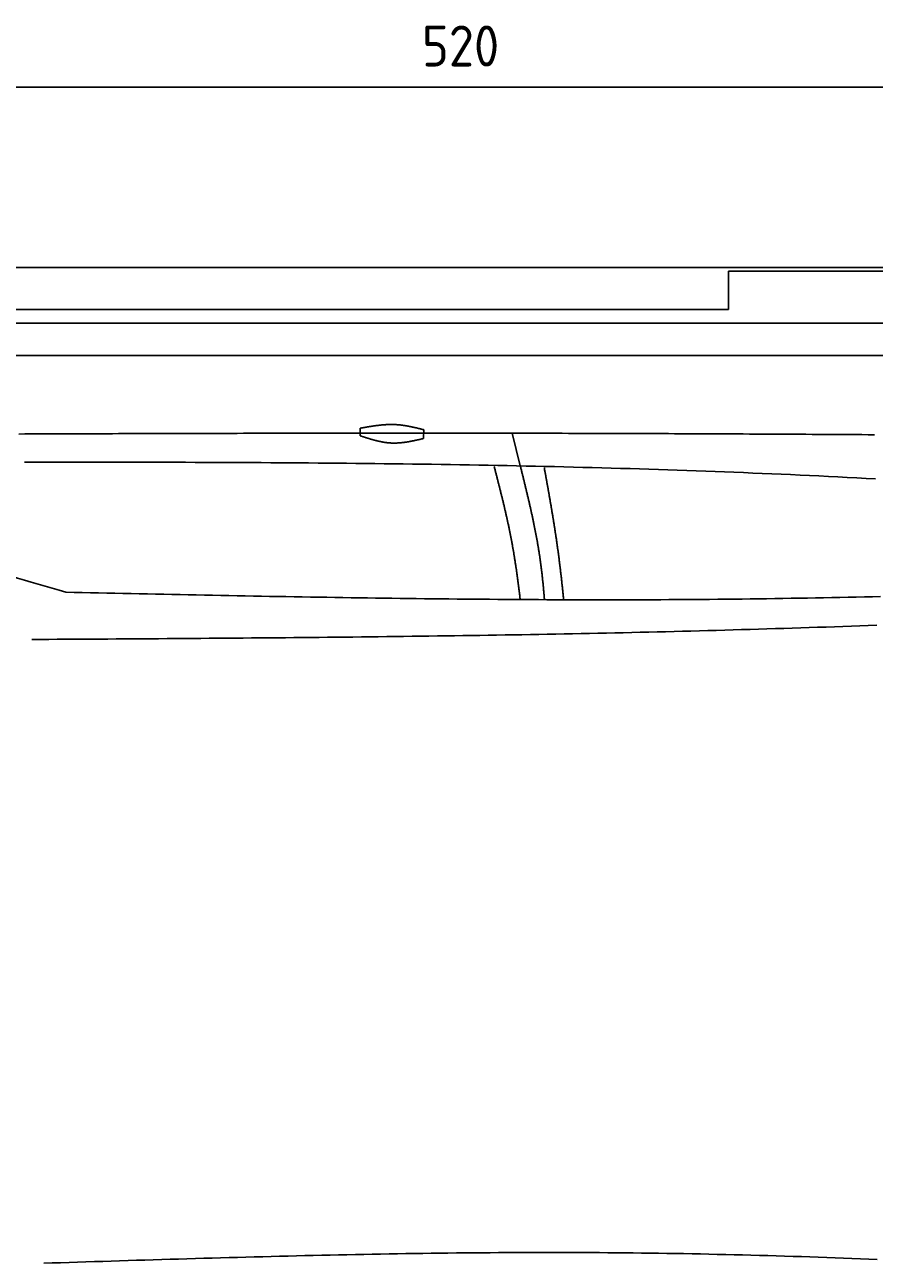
# Model space of a CAD drawing. Extents: x 715 to 7297, y 267 to 3702.
# Tile 43 of 62: x 2921 to 4372, y 1587 to 3702. Entities that reach past the tile are written whole.
import ezdxf

# ---------------------------------------------------------------- set-up
doc = ezdxf.new("R2010")
doc.units = 0
doc.layers.get('0').update_dxf_attribs({"linetype": 'CONTINUOUS'})
doc.layers.get('DEFPOINTS').update_dxf_attribs({"linetype": 'CONTINUOUS'})
for name, color, linetype in [('4', 3, 'CONTINUOUS'), ('5', 3, 'CONTINUOUS'), ('CAR', 10, 'CONTINUOUS')]:
    doc.layers.add(name, color=color, linetype=linetype)
doc.styles.get("Standard").update_dxf_attribs({"font": 'ISOCP.SHX'})
doc.dimstyles.get("Standard").update_dxf_attribs({"dimtxt": 2.5, "dimasz": 2.5, "dimexe": 1.25, "dimexo": 0.625, "dimtad": 1, "dimcen": 2.5, "dimazin": 3, "dimtfac": 1, "dimtmove": 0, "dimatfit": 3})

# ---------------------------------------------------------------- blocks, each defined once
blk = doc.blocks.new('*U18')
at = {"layer": '5', "color": 2}
blk.add_text('520', height=70, dxfattribs=at).set_placement((3599.2, 3630.8))
blk = doc.blocks.new('PUNKT')
at = {"layer": '4', "color": 0, "linetype": 'BYBLOCK'}
blk.add_line((-0.5, 0), (-1, 0), dxfattribs=at)
at = {"layer": '4', "color": 0, "linetype": 'BYBLOCK', "const_width": 0.5}
blk.add_lwpolyline([(-0.25, 0, 1), (0.25, 0, 1)], format="xyb", close=True, dxfattribs=at)
blk = doc.blocks.new('*D5')
at = {"layer": '5'}
for p, q in [((1072.8, 3257.3), (1072.8, 3635.5)), ((6272.8, 3257.3), (6272.8, 3635.5)), ((1112.8, 3595.5), (6232.8, 3595.5))]:
    blk.add_line(p, q, dxfattribs=at)
at = {"layer": 'DEFPOINTS', "color": 0}
for p in [(6272.8, 3595.5), (1072.8, 3237.3), (6272.8, 3237.3)]:
    blk.add_point(p, dxfattribs=at)
blk.add_blockref('*U18', (0, 0))
at = {"layer": '5', "xscale": 40, "yscale": 40, "zscale": 40, "rotation": 180}
blk.add_blockref('PUNKT', (1072.8, 3595.5), dxfattribs=at)
at = {"layer": '5', "xscale": 40, "yscale": 40, "zscale": 40}
blk.add_blockref('PUNKT', (6272.8, 3595.5), dxfattribs=at)

msp = doc.modelspace()

# ---------------------------------------------------------------- linework, layer by layer
for p, q in [((1372.73, 3287.271), (4772.73, 3287.271)), ((4717.73, 3281.271), (4122.731, 3281.271)), ((4122.731, 3281.271), (4122.731, 3215.771)), ((4132.731, 3281.271), (4177.96, 3281.271)), ((4122.731, 3215.771), (1832.73, 3215.771)), ((4551.142, 3192.271), (1454.129, 3192.271)), ((4266.498, 3192.271), (4266.201, 3192.271)), ((4266.498, 3192.271), (4266.498, 3192.271)), ((1533.302, 3137.271), (6020.477, 3137.271))]:
    msp.add_line(p, q)
at = {"layer": 'CAR'}
msp.add_line((3767.127, 2948.721), (3753.187, 3004.513), dxfattribs=at)
for points in [[(3493.519, 3000.174), (3493.764, 3013.108)], [(3602.293, 3010.475), (3602.01, 2995.498)]]:
    msp.add_lwpolyline(points, dxfattribs=at)
for points in [[(2910.33, 3003.19, 0), (2921, 3003.23, 0), (2931.67, 3003.27, 0), (2942.34, 3003.31, 0), (2953.01, 3003.35, 0), (2963.68, 3003.39, 0), (2974.35, 3003.43, 0), (2985.02, 3003.47, 0), (2995.69, 3003.51, 0), (3006.36, 3003.55, 0), (3017.03, 3003.58, 0), (3027.69, 3003.62, 0), (3038.36, 3003.66, 0), (3049.03, 3003.69, 0), (3059.7, 3003.73, 0), (3070.37, 3003.76, 0), (3081.04, 3003.8, 0), (3091.71, 3003.83, 0), (3102.38, 3003.86, 0), (3113.05, 3003.89, 0), (3123.72, 3003.93, 0), (3134.39, 3003.96, 0), (3145.06, 3003.99, 0), (3155.73, 3004.02, 0), (3166.4, 3004.05, 0), (3177.07, 3004.08, 0), (3187.73, 3004.11, 0), (3198.4, 3004.13, 0), (3209.07, 3004.16, 0), (3219.74, 3004.19, 0), (3230.41, 3004.21, 0), (3241.08, 3004.24, 0), (3251.75, 3004.26, 0), (3262.42, 3004.29, 0), (3273.09, 3004.31, 0), (3283.76, 3004.33, 0), (3294.43, 3004.35, 0), (3305.1, 3004.38, 0), (3315.77, 3004.4, 0), (3326.44, 3004.42, 0), (3337.11, 3004.43, 0), (3347.77, 3004.45, 0), (3358.44, 3004.47, 0), (3369.11, 3004.49, 0), (3379.78, 3004.5, 0), (3390.45, 3004.52, 0), (3401.12, 3004.53, 0), (3411.79, 3004.55, 0), (3422.46, 3004.56, 0), (3433.13, 3004.57, 0), (3443.8, 3004.58, 0), (3454.47, 3004.59, 0), (3465.14, 3004.6, 0), (3475.81, 3004.61, 0), (3486.48, 3004.62, 0), (3497.15, 3004.63, 0), (3507.81, 3004.63, 0), (3518.48, 3004.64, 0), (3529.15, 3004.64, 0), (3539.82, 3004.64, 0), (3550.49, 3004.65, 0), (3561.16, 3004.65, 0), (3571.83, 3004.65, 0), (3582.5, 3004.65, 0), (3593.17, 3004.65, 0), (3603.84, 3004.65, 0), (3614.51, 3004.64, 0), (3625.18, 3004.64, 0), (3635.85, 3004.63, 0), (3646.52, 3004.63, 0), (3657.18, 3004.62, 0), (3667.85, 3004.61, 0), (3678.52, 3004.6, 0), (3689.19, 3004.59, 0), (3699.86, 3004.58, 0), (3710.53, 3004.57, 0), (3721.2, 3004.56, 0), (3731.87, 3004.54, 0), (3742.54, 3004.53, 0), (3753.21, 3004.51, 0), (3763.88, 3004.5, 0), (3774.55, 3004.48, 0), (3785.22, 3004.46, 0), (3795.88, 3004.44, 0), (3806.55, 3004.42, 0), (3817.22, 3004.39, 0), (3827.89, 3004.37, 0), (3838.56, 3004.34, 0), (3849.23, 3004.32, 0), (3859.9, 3004.29, 0), (3870.57, 3004.26, 0), (3881.24, 3004.23, 0), (3891.91, 3004.2, 0), (3902.58, 3004.17, 0), (3913.25, 3004.14, 0), (3923.92, 3004.11, 0), (3934.58, 3004.08, 0), (3945.25, 3004.04, 0), (3955.92, 3004, 0), (3966.59, 3003.97, 0), (3977.26, 3003.93, 0), (3987.93, 3003.89, 0), (3998.6, 3003.85, 0), (4009.27, 3003.81, 0), (4019.94, 3003.77, 0), (4030.61, 3003.73, 0), (4041.28, 3003.69, 0), (4051.95, 3003.64, 0), (4062.62, 3003.6, 0), (4073.28, 3003.55, 0), (4083.95, 3003.5, 0), (4094.62, 3003.46, 0), (4105.29, 3003.41, 0), (4115.96, 3003.36, 0), (4126.63, 3003.31, 0), (4137.3, 3003.26, 0), (4147.97, 3003.21, 0), (4158.64, 3003.16, 0), (4169.31, 3003.1, 0), (4179.98, 3003.05, 0), (4190.65, 3002.99, 0), (4201.32, 3002.94, 0), (4211.98, 3002.88, 0), (4222.65, 3002.83, 0), (4233.32, 3002.77, 0), (4243.99, 3002.71, 0), (4254.66, 3002.65, 0), (4265.33, 3002.59, 0), (4276, 3002.53, 0), (4286.67, 3002.47, 0), (4297.34, 3002.41, 0), (4308.01, 3002.35, 0), (4318.68, 3002.28, 0), (4329.35, 3002.22, 0), (4340.01, 3002.16, 0), (4350.68, 3002.09, 0), (4361.35, 3002.03, 0), (4372.02, 3001.96, 0)], [(3493.76, 3013.11, 0), (3494.45, 3013.23, 0), (3495.14, 3013.35, 0), (3495.83, 3013.47, 0), (3496.52, 3013.6, 0), (3497.21, 3013.72, 0), (3497.89, 3013.84, 0), (3498.58, 3013.96, 0), (3499.27, 3014.08, 0), (3499.96, 3014.2, 0), (3500.65, 3014.32, 0), (3501.34, 3014.44, 0), (3502.02, 3014.56, 0), (3502.71, 3014.68, 0), (3503.4, 3014.8, 0), (3504.09, 3014.92, 0), (3504.78, 3015.04, 0), (3505.47, 3015.15, 0), (3506.15, 3015.27, 0), (3506.84, 3015.38, 0), (3507.53, 3015.5, 0), (3508.22, 3015.61, 0), (3508.91, 3015.73, 0), (3509.59, 3015.84, 0), (3510.28, 3015.95, 0), (3510.97, 3016.06, 0), (3511.66, 3016.17, 0), (3512.35, 3016.28, 0), (3513.03, 3016.38, 0), (3513.72, 3016.49, 0), (3514.41, 3016.59, 0), (3515.1, 3016.7, 0), (3515.78, 3016.8, 0), (3516.47, 3016.9, 0), (3517.16, 3017, 0), (3517.85, 3017.1, 0), (3518.53, 3017.19, 0), (3519.22, 3017.29, 0), (3519.91, 3017.38, 0), (3520.6, 3017.47, 0), (3521.28, 3017.56, 0), (3521.97, 3017.65, 0), (3522.66, 3017.74, 0), (3523.34, 3017.83, 0), (3524.03, 3017.91, 0), (3524.72, 3017.99, 0), (3525.4, 3018.07, 0), (3526.09, 3018.15, 0), (3526.78, 3018.23, 0), (3527.46, 3018.3, 0), (3528.15, 3018.37, 0), (3528.84, 3018.44, 0), (3529.52, 3018.51, 0), (3530.21, 3018.58, 0), (3530.89, 3018.64, 0), (3531.58, 3018.7, 0), (3532.26, 3018.76, 0), (3532.95, 3018.82, 0), (3533.64, 3018.88, 0), (3534.32, 3018.93, 0), (3535.01, 3018.98, 0), (3535.69, 3019.03, 0), (3536.38, 3019.07, 0), (3537.06, 3019.11, 0), (3537.75, 3019.15, 0), (3538.43, 3019.19, 0), (3539.12, 3019.23, 0), (3539.8, 3019.26, 0), (3540.49, 3019.29, 0), (3541.17, 3019.32, 0), (3541.85, 3019.34, 0), (3542.54, 3019.36, 0), (3543.22, 3019.38, 0), (3543.91, 3019.39, 0), (3544.59, 3019.41, 0), (3545.27, 3019.42, 0), (3545.96, 3019.42, 0), (3546.64, 3019.42, 0), (3547.32, 3019.42, 0), (3548.01, 3019.42, 0), (3548.69, 3019.41, 0), (3549.37, 3019.41, 0), (3550.06, 3019.39, 0), (3550.74, 3019.38, 0), (3551.42, 3019.36, 0), (3552.1, 3019.33, 0), (3552.79, 3019.31, 0), (3553.47, 3019.28, 0), (3554.15, 3019.24, 0), (3554.83, 3019.21, 0), (3555.51, 3019.16, 0), (3556.19, 3019.12, 0), (3556.88, 3019.07, 0), (3557.56, 3019.02, 0), (3558.24, 3018.97, 0), (3558.92, 3018.91, 0), (3559.6, 3018.84, 0), (3560.28, 3018.78, 0), (3560.96, 3018.71, 0), (3561.64, 3018.64, 0), (3562.32, 3018.57, 0), (3563, 3018.49, 0), (3563.68, 3018.41, 0), (3564.36, 3018.32, 0), (3565.04, 3018.24, 0), (3565.72, 3018.15, 0), (3566.4, 3018.05, 0), (3567.08, 3017.96, 0), (3567.76, 3017.86, 0), (3568.44, 3017.76, 0), (3569.11, 3017.66, 0), (3569.79, 3017.55, 0), (3570.47, 3017.44, 0), (3571.15, 3017.33, 0), (3571.83, 3017.22, 0), (3572.51, 3017.1, 0), (3573.19, 3016.98, 0), (3573.86, 3016.86, 0), (3574.54, 3016.74, 0), (3575.22, 3016.62, 0), (3575.9, 3016.49, 0), (3576.58, 3016.36, 0), (3577.25, 3016.23, 0), (3577.93, 3016.1, 0), (3578.61, 3015.96, 0), (3579.29, 3015.83, 0), (3579.96, 3015.69, 0), (3580.64, 3015.55, 0), (3581.32, 3015.41, 0), (3582, 3015.27, 0), (3582.67, 3015.12, 0), (3583.35, 3014.97, 0), (3584.03, 3014.83, 0), (3584.7, 3014.68, 0), (3585.38, 3014.53, 0), (3586.06, 3014.38, 0), (3586.74, 3014.22, 0), (3587.41, 3014.07, 0), (3588.09, 3013.91, 0), (3588.77, 3013.76, 0), (3589.44, 3013.6, 0), (3590.12, 3013.44, 0), (3590.8, 3013.28, 0), (3591.47, 3013.12, 0), (3592.15, 3012.96, 0), (3592.82, 3012.8, 0), (3593.5, 3012.63, 0), (3594.18, 3012.47, 0), (3594.85, 3012.31, 0), (3595.53, 3012.14, 0), (3596.21, 3011.98, 0), (3596.88, 3011.81, 0), (3597.56, 3011.64, 0), (3598.24, 3011.48, 0), (3598.91, 3011.31, 0), (3599.59, 3011.14, 0), (3600.26, 3010.98, 0), (3600.94, 3010.81, 0), (3601.62, 3010.64, 0), (3602.29, 3010.47, 0)], [(3493.52, 3000.17, 0), (3494.19, 2999.95, 0), (3494.87, 2999.73, 0), (3495.54, 2999.51, 0), (3496.21, 2999.29, 0), (3496.89, 2999.07, 0), (3497.56, 2998.85, 0), (3498.23, 2998.63, 0), (3498.91, 2998.41, 0), (3499.58, 2998.2, 0), (3500.25, 2997.98, 0), (3500.93, 2997.76, 0), (3501.6, 2997.55, 0), (3502.28, 2997.33, 0), (3502.95, 2997.11, 0), (3503.62, 2996.9, 0), (3504.3, 2996.69, 0), (3504.97, 2996.48, 0), (3505.65, 2996.26, 0), (3506.32, 2996.05, 0), (3506.99, 2995.85, 0), (3507.67, 2995.64, 0), (3508.34, 2995.43, 0), (3509.02, 2995.23, 0), (3509.69, 2995.02, 0), (3510.36, 2994.82, 0), (3511.04, 2994.62, 0), (3511.71, 2994.42, 0), (3512.39, 2994.22, 0), (3513.06, 2994.03, 0), (3513.74, 2993.83, 0), (3514.41, 2993.64, 0), (3515.09, 2993.45, 0), (3515.76, 2993.26, 0), (3516.44, 2993.08, 0), (3517.11, 2992.89, 0), (3517.79, 2992.71, 0), (3518.46, 2992.53, 0), (3519.14, 2992.35, 0), (3519.81, 2992.18, 0), (3520.49, 2992.01, 0), (3521.17, 2991.84, 0), (3521.84, 2991.67, 0), (3522.52, 2991.5, 0), (3523.19, 2991.34, 0), (3523.87, 2991.18, 0), (3524.55, 2991.02, 0), (3525.22, 2990.87, 0), (3525.9, 2990.72, 0), (3526.58, 2990.57, 0), (3527.25, 2990.42, 0), (3527.93, 2990.28, 0), (3528.61, 2990.14, 0), (3529.29, 2990, 0), (3529.96, 2989.87, 0), (3530.64, 2989.74, 0), (3531.32, 2989.61, 0), (3532, 2989.49, 0), (3532.67, 2989.37, 0), (3533.35, 2989.26, 0), (3534.03, 2989.14, 0), (3534.71, 2989.04, 0), (3535.39, 2988.93, 0), (3536.07, 2988.83, 0), (3536.75, 2988.73, 0), (3537.43, 2988.64, 0), (3538.11, 2988.55, 0), (3538.79, 2988.46, 0), (3539.47, 2988.38, 0), (3540.15, 2988.31, 0), (3540.83, 2988.23, 0), (3541.51, 2988.16, 0), (3542.19, 2988.1, 0), (3542.87, 2988.04, 0), (3543.55, 2987.99, 0), (3544.23, 2987.93, 0), (3544.91, 2987.89, 0), (3545.59, 2987.85, 0), (3546.28, 2987.81, 0), (3546.96, 2987.78, 0), (3547.64, 2987.75, 0), (3548.32, 2987.73, 0), (3549.01, 2987.71, 0), (3549.69, 2987.7, 0), (3550.37, 2987.69, 0), (3551.06, 2987.68, 0), (3551.74, 2987.68, 0), (3552.42, 2987.69, 0), (3553.11, 2987.69, 0), (3553.79, 2987.71, 0), (3554.48, 2987.72, 0), (3555.16, 2987.74, 0), (3555.85, 2987.77, 0), (3556.53, 2987.8, 0), (3557.22, 2987.83, 0), (3557.9, 2987.87, 0), (3558.59, 2987.91, 0), (3559.27, 2987.95, 0), (3559.96, 2988, 0), (3560.64, 2988.05, 0), (3561.33, 2988.11, 0), (3562.02, 2988.16, 0), (3562.7, 2988.23, 0), (3563.39, 2988.29, 0), (3564.08, 2988.36, 0), (3564.76, 2988.43, 0), (3565.45, 2988.51, 0), (3566.14, 2988.58, 0), (3566.83, 2988.67, 0), (3567.51, 2988.75, 0), (3568.2, 2988.84, 0), (3568.89, 2988.93, 0), (3569.58, 2989.02, 0), (3570.27, 2989.12, 0), (3570.95, 2989.21, 0), (3571.64, 2989.32, 0), (3572.33, 2989.42, 0), (3573.02, 2989.52, 0), (3573.71, 2989.63, 0), (3574.4, 2989.74, 0), (3575.09, 2989.86, 0), (3575.77, 2989.97, 0), (3576.46, 2990.09, 0), (3577.15, 2990.21, 0), (3577.84, 2990.33, 0), (3578.53, 2990.46, 0), (3579.22, 2990.59, 0), (3579.91, 2990.71, 0), (3580.6, 2990.84, 0), (3581.29, 2990.98, 0), (3581.98, 2991.11, 0), (3582.67, 2991.25, 0), (3583.36, 2991.38, 0), (3584.05, 2991.52, 0), (3584.74, 2991.66, 0), (3585.43, 2991.8, 0), (3586.12, 2991.95, 0), (3586.81, 2992.09, 0), (3587.5, 2992.24, 0), (3588.19, 2992.38, 0), (3588.88, 2992.53, 0), (3589.57, 2992.68, 0), (3590.26, 2992.83, 0), (3590.95, 2992.98, 0), (3591.65, 2993.14, 0), (3592.34, 2993.29, 0), (3593.03, 2993.44, 0), (3593.72, 2993.6, 0), (3594.41, 2993.76, 0), (3595.1, 2993.91, 0), (3595.79, 2994.07, 0), (3596.48, 2994.23, 0), (3597.17, 2994.38, 0), (3597.86, 2994.54, 0), (3598.55, 2994.7, 0), (3599.25, 2994.86, 0), (3599.94, 2995.02, 0), (3600.63, 2995.18, 0), (3601.32, 2995.34, 0), (3602.01, 2995.5, 0)], [(4373.93, 2926.52, 0), (4357.82, 2927.4, 0), (4341.7, 2928.26, 0), (4325.58, 2929.1, 0), (4309.46, 2929.92, 0), (4293.34, 2930.73, 0), (4277.21, 2931.52, 0), (4261.09, 2932.29, 0), (4244.97, 2933.04, 0), (4228.84, 2933.78, 0), (4212.72, 2934.51, 0), (4196.59, 2935.21, 0), (4180.46, 2935.9, 0), (4164.33, 2936.58, 0), (4148.2, 2937.24, 0), (4132.07, 2937.88, 0), (4115.94, 2938.51, 0), (4099.81, 2939.13, 0), (4083.68, 2939.73, 0), (4067.54, 2940.31, 0), (4051.41, 2940.88, 0), (4035.27, 2941.43, 0), (4019.14, 2941.98, 0), (4003, 2942.5, 0), (3986.86, 2943.02, 0), (3970.72, 2943.52, 0), (3954.58, 2944, 0), (3938.44, 2944.48, 0), (3922.3, 2944.94, 0), (3906.16, 2945.38, 0), (3890.02, 2945.82, 0), (3873.87, 2946.24, 0), (3857.73, 2946.65, 0), (3841.59, 2947.04, 0), (3825.44, 2947.43, 0), (3809.3, 2947.8, 0), (3793.15, 2948.16, 0), (3777, 2948.51, 0), (3760.85, 2948.85, 0), (3744.71, 2949.18, 0), (3728.56, 2949.49, 0), (3712.41, 2949.8, 0), (3696.26, 2950.09, 0), (3680.11, 2950.38, 0), (3663.95, 2950.65, 0), (3647.8, 2950.91, 0), (3631.65, 2951.16, 0), (3615.5, 2951.41, 0), (3599.34, 2951.64, 0), (3583.19, 2951.86, 0), (3567.03, 2952.08, 0), (3550.88, 2952.28, 0), (3534.72, 2952.48, 0), (3518.57, 2952.67, 0), (3502.41, 2952.85, 0), (3486.25, 2953.02, 0), (3470.09, 2953.18, 0), (3453.93, 2953.33, 0), (3437.78, 2953.48, 0), (3421.62, 2953.62, 0), (3405.46, 2953.75, 0), (3389.3, 2953.87, 0), (3373.14, 2953.99, 0), (3356.98, 2954.1, 0), (3340.81, 2954.2, 0), (3324.65, 2954.29, 0), (3308.49, 2954.38, 0), (3292.33, 2954.46, 0), (3276.17, 2954.54, 0), (3260, 2954.61, 0), (3243.84, 2954.67, 0), (3227.68, 2954.73, 0), (3211.51, 2954.78, 0), (3195.35, 2954.83, 0), (3179.18, 2954.87, 0), (3163.02, 2954.91, 0), (3146.85, 2954.94, 0), (3130.69, 2954.97, 0), (3114.52, 2954.99, 0), (3098.35, 2955.01, 0), (3082.19, 2955.03, 0), (3066.02, 2955.04, 0), (3049.86, 2955.04, 0), (3033.69, 2955.05, 0), (3017.52, 2955.05, 0), (3001.35, 2955.04, 0), (2985.19, 2955.04, 0), (2969.02, 2955.03, 0), (2952.85, 2955.02, 0), (2936.68, 2955, 0), (2920.52, 2954.98, 0)], [(3766.89, 2720.7, 0), (3766.72, 2722.15, 0), (3766.55, 2723.6, 0), (3766.37, 2725.06, 0), (3766.2, 2726.51, 0), (3766.03, 2727.96, 0), (3765.86, 2729.41, 0), (3765.68, 2730.87, 0), (3765.5, 2732.32, 0), (3765.33, 2733.77, 0), (3765.15, 2735.23, 0), (3764.97, 2736.68, 0), (3764.79, 2738.13, 0), (3764.61, 2739.59, 0), (3764.43, 2741.04, 0), (3764.24, 2742.49, 0), (3764.06, 2743.94, 0), (3763.87, 2745.4, 0), (3763.69, 2746.85, 0), (3763.5, 2748.3, 0), (3763.31, 2749.76, 0), (3763.12, 2751.21, 0), (3762.93, 2752.66, 0), (3762.74, 2754.12, 0), (3762.54, 2755.57, 0), (3762.35, 2757.02, 0), (3762.15, 2758.48, 0), (3761.95, 2759.93, 0), (3761.75, 2761.38, 0), (3761.55, 2762.83, 0), (3761.35, 2764.29, 0), (3761.15, 2765.74, 0), (3760.94, 2767.19, 0), (3760.73, 2768.64, 0), (3760.53, 2770.1, 0), (3760.32, 2771.55, 0), (3760.11, 2773, 0), (3759.89, 2774.45, 0), (3759.68, 2775.9, 0), (3759.46, 2777.36, 0), (3759.25, 2778.81, 0), (3759.03, 2780.26, 0), (3758.81, 2781.71, 0), (3758.58, 2783.16, 0), (3758.36, 2784.61, 0), (3758.14, 2786.06, 0), (3757.91, 2787.51, 0), (3757.68, 2788.96, 0), (3757.45, 2790.41, 0), (3757.22, 2791.86, 0), (3756.98, 2793.31, 0), (3756.75, 2794.76, 0), (3756.51, 2796.21, 0), (3756.27, 2797.65, 0), (3756.03, 2799.1, 0), (3755.79, 2800.55, 0), (3755.54, 2802, 0), (3755.29, 2803.45, 0), (3755.05, 2804.89, 0), (3754.8, 2806.34, 0), (3754.54, 2807.79, 0), (3754.29, 2809.23, 0), (3754.03, 2810.68, 0), (3753.77, 2812.12, 0), (3753.51, 2813.57, 0), (3753.25, 2815.01, 0), (3752.99, 2816.46, 0), (3752.72, 2817.9, 0), (3752.45, 2819.34, 0), (3752.18, 2820.79, 0), (3751.91, 2822.23, 0), (3751.63, 2823.67, 0), (3751.35, 2825.11, 0), (3751.07, 2826.56, 0), (3750.79, 2828, 0), (3750.51, 2829.44, 0), (3750.22, 2830.88, 0), (3749.94, 2832.32, 0), (3749.65, 2833.76, 0), (3749.36, 2835.2, 0), (3749.07, 2836.63, 0), (3748.77, 2838.07, 0), (3748.47, 2839.51, 0), (3748.18, 2840.95, 0), (3747.88, 2842.38, 0), (3747.58, 2843.82, 0), (3747.27, 2845.25, 0), (3746.97, 2846.69, 0), (3746.66, 2848.12, 0), (3746.35, 2849.55, 0), (3746.04, 2850.99, 0), (3745.73, 2852.42, 0), (3745.42, 2853.85, 0), (3745.11, 2855.28, 0), (3744.79, 2856.71, 0), (3744.47, 2858.14, 0), (3744.16, 2859.57, 0), (3743.84, 2860.99, 0), (3743.52, 2862.42, 0), (3743.19, 2863.85, 0), (3742.87, 2865.27, 0), (3742.55, 2866.7, 0), (3742.22, 2868.12, 0), (3741.89, 2869.54, 0), (3741.56, 2870.97, 0), (3741.24, 2872.39, 0), (3740.9, 2873.81, 0), (3740.57, 2875.23, 0), (3740.24, 2876.65, 0), (3739.91, 2878.06, 0), (3739.57, 2879.48, 0), (3739.24, 2880.9, 0), (3738.9, 2882.31, 0), (3738.56, 2883.73, 0), (3738.22, 2885.14, 0), (3737.88, 2886.55, 0), (3737.54, 2887.96, 0), (3737.2, 2889.37, 0), (3736.86, 2890.78, 0), (3736.52, 2892.19, 0), (3736.18, 2893.6, 0), (3735.83, 2895.01, 0), (3735.49, 2896.41, 0), (3735.14, 2897.82, 0), (3734.8, 2899.22, 0), (3734.45, 2900.62, 0), (3734.1, 2902.02, 0), (3733.76, 2903.43, 0), (3733.41, 2904.82, 0), (3733.06, 2906.22, 0), (3732.71, 2907.62, 0), (3732.36, 2909.01, 0), (3732.01, 2910.41, 0), (3731.66, 2911.8, 0), (3731.31, 2913.2, 0), (3730.96, 2914.59, 0), (3730.61, 2915.98, 0), (3730.26, 2917.37, 0), (3729.91, 2918.75, 0), (3729.55, 2920.14, 0), (3729.2, 2921.52, 0), (3728.85, 2922.91, 0), (3728.5, 2924.29, 0), (3728.15, 2925.67, 0), (3727.79, 2927.05, 0), (3727.44, 2928.43, 0), (3727.09, 2929.81, 0), (3726.74, 2931.18, 0), (3726.38, 2932.56, 0), (3726.03, 2933.93, 0), (3725.68, 2935.3, 0), (3725.33, 2936.67, 0), (3724.98, 2938.04, 0), (3724.62, 2939.41, 0), (3724.27, 2940.78, 0), (3723.92, 2942.14, 0), (3723.57, 2943.5, 0), (3723.22, 2944.87, 0), (3722.87, 2946.23, 0), (3722.52, 2947.58, 0)], [(3808.33, 2720.27, 0), (3808.22, 2721.72, 0), (3808.1, 2723.18, 0), (3807.98, 2724.64, 0), (3807.86, 2726.1, 0), (3807.73, 2727.56, 0), (3807.61, 2729.01, 0), (3807.48, 2730.47, 0), (3807.36, 2731.93, 0), (3807.23, 2733.38, 0), (3807.1, 2734.84, 0), (3806.97, 2736.3, 0), (3806.84, 2737.75, 0), (3806.7, 2739.21, 0), (3806.57, 2740.66, 0), (3806.43, 2742.12, 0), (3806.29, 2743.57, 0), (3806.15, 2745.03, 0), (3806.01, 2746.48, 0), (3805.86, 2747.94, 0), (3805.72, 2749.39, 0), (3805.57, 2750.84, 0), (3805.42, 2752.3, 0), (3805.27, 2753.75, 0), (3805.12, 2755.2, 0), (3804.96, 2756.66, 0), (3804.8, 2758.11, 0), (3804.65, 2759.56, 0), (3804.49, 2761.01, 0), (3804.32, 2762.46, 0), (3804.16, 2763.91, 0), (3803.99, 2765.36, 0), (3803.82, 2766.82, 0), (3803.65, 2768.27, 0), (3803.48, 2769.72, 0), (3803.3, 2771.16, 0), (3803.13, 2772.61, 0), (3802.95, 2774.06, 0), (3802.77, 2775.51, 0), (3802.58, 2776.96, 0), (3802.4, 2778.41, 0), (3802.21, 2779.85, 0), (3802.02, 2781.3, 0), (3801.82, 2782.75, 0), (3801.63, 2784.19, 0), (3801.43, 2785.64, 0), (3801.23, 2787.09, 0), (3801.03, 2788.53, 0), (3800.82, 2789.98, 0), (3800.61, 2791.42, 0), (3800.4, 2792.87, 0), (3800.19, 2794.31, 0), (3799.97, 2795.75, 0), (3799.76, 2797.2, 0), (3799.53, 2798.64, 0), (3799.31, 2800.08, 0), (3799.09, 2801.52, 0), (3798.86, 2802.96, 0), (3798.63, 2804.4, 0), (3798.39, 2805.85, 0), (3798.16, 2807.29, 0), (3797.92, 2808.73, 0), (3797.68, 2810.17, 0), (3797.44, 2811.61, 0), (3797.2, 2813.04, 0), (3796.95, 2814.48, 0), (3796.7, 2815.92, 0), (3796.45, 2817.36, 0), (3796.2, 2818.8, 0), (3795.94, 2820.23, 0), (3795.68, 2821.67, 0), (3795.42, 2823.11, 0), (3795.16, 2824.54, 0), (3794.9, 2825.98, 0), (3794.63, 2827.42, 0), (3794.36, 2828.85, 0), (3794.09, 2830.29, 0), (3793.82, 2831.72, 0), (3793.55, 2833.16, 0), (3793.27, 2834.59, 0), (3793, 2836.03, 0), (3792.72, 2837.46, 0), (3792.44, 2838.89, 0), (3792.15, 2840.33, 0), (3791.87, 2841.76, 0), (3791.58, 2843.19, 0), (3791.29, 2844.62, 0), (3791, 2846.06, 0), (3790.71, 2847.49, 0), (3790.42, 2848.92, 0), (3790.12, 2850.35, 0), (3789.83, 2851.78, 0), (3789.53, 2853.21, 0), (3789.23, 2854.64, 0), (3788.93, 2856.07, 0), (3788.62, 2857.5, 0), (3788.32, 2858.93, 0), (3788.01, 2860.36, 0), (3787.71, 2861.79, 0), (3787.4, 2863.22, 0), (3787.09, 2864.65, 0), (3786.78, 2866.08, 0), (3786.46, 2867.51, 0), (3786.15, 2868.94, 0), (3785.83, 2870.37, 0), (3785.52, 2871.8, 0), (3785.2, 2873.22, 0), (3784.88, 2874.65, 0), (3784.56, 2876.08, 0), (3784.24, 2877.51, 0), (3783.91, 2878.93, 0), (3783.59, 2880.36, 0), (3783.26, 2881.79, 0), (3782.94, 2883.21, 0), (3782.61, 2884.64, 0), (3782.28, 2886.07, 0), (3781.95, 2887.49, 0), (3781.62, 2888.92, 0), (3781.29, 2890.34, 0), (3780.96, 2891.77, 0), (3780.62, 2893.2, 0), (3780.29, 2894.62, 0), (3779.95, 2896.05, 0), (3779.62, 2897.47, 0), (3779.28, 2898.9, 0), (3778.94, 2900.32, 0), (3778.6, 2901.75, 0), (3778.26, 2903.17, 0), (3777.92, 2904.6, 0), (3777.58, 2906.02, 0), (3777.24, 2907.44, 0), (3776.9, 2908.87, 0), (3776.55, 2910.29, 0), (3776.21, 2911.72, 0), (3775.87, 2913.14, 0), (3775.52, 2914.56, 0), (3775.18, 2915.99, 0), (3774.83, 2917.41, 0), (3774.48, 2918.84, 0), (3774.14, 2920.26, 0), (3773.79, 2921.68, 0), (3773.44, 2923.11, 0), (3773.09, 2924.53, 0), (3772.74, 2925.95, 0), (3772.39, 2927.38, 0), (3772.04, 2928.8, 0), (3771.69, 2930.22, 0), (3771.34, 2931.65, 0), (3770.99, 2933.07, 0), (3770.64, 2934.49, 0), (3770.29, 2935.91, 0), (3769.94, 2937.34, 0), (3769.59, 2938.76, 0), (3769.24, 2940.18, 0), (3768.89, 2941.61, 0), (3768.53, 2943.03, 0), (3768.18, 2944.45, 0), (3767.83, 2945.87, 0), (3767.48, 2947.3, 0), (3767.13, 2948.72, 0)], [(3841.16, 2720.26, 0), (3841.01, 2721.7, 0), (3840.87, 2723.13, 0), (3840.72, 2724.57, 0), (3840.57, 2726, 0), (3840.43, 2727.44, 0), (3840.28, 2728.87, 0), (3840.13, 2730.31, 0), (3839.98, 2731.75, 0), (3839.83, 2733.18, 0), (3839.68, 2734.62, 0), (3839.53, 2736.05, 0), (3839.38, 2737.49, 0), (3839.22, 2738.93, 0), (3839.07, 2740.36, 0), (3838.92, 2741.8, 0), (3838.76, 2743.23, 0), (3838.61, 2744.67, 0), (3838.45, 2746.11, 0), (3838.29, 2747.54, 0), (3838.14, 2748.98, 0), (3837.98, 2750.42, 0), (3837.82, 2751.85, 0), (3837.66, 2753.29, 0), (3837.5, 2754.73, 0), (3837.34, 2756.16, 0), (3837.17, 2757.6, 0), (3837.01, 2759.04, 0), (3836.85, 2760.47, 0), (3836.68, 2761.91, 0), (3836.52, 2763.35, 0), (3836.35, 2764.78, 0), (3836.18, 2766.22, 0), (3836.01, 2767.66, 0), (3835.84, 2769.09, 0), (3835.67, 2770.53, 0), (3835.5, 2771.97, 0), (3835.33, 2773.4, 0), (3835.16, 2774.84, 0), (3834.98, 2776.28, 0), (3834.81, 2777.71, 0), (3834.63, 2779.15, 0), (3834.45, 2780.58, 0), (3834.28, 2782.02, 0), (3834.1, 2783.46, 0), (3833.92, 2784.89, 0), (3833.74, 2786.33, 0), (3833.55, 2787.76, 0), (3833.37, 2789.2, 0), (3833.19, 2790.64, 0), (3833, 2792.07, 0), (3832.81, 2793.51, 0), (3832.63, 2794.94, 0), (3832.44, 2796.38, 0), (3832.25, 2797.81, 0), (3832.06, 2799.25, 0), (3831.86, 2800.68, 0), (3831.67, 2802.11, 0), (3831.48, 2803.55, 0), (3831.28, 2804.98, 0), (3831.08, 2806.42, 0), (3830.88, 2807.85, 0), (3830.68, 2809.28, 0), (3830.48, 2810.72, 0), (3830.28, 2812.15, 0), (3830.08, 2813.58, 0), (3829.88, 2815.02, 0), (3829.67, 2816.45, 0), (3829.46, 2817.88, 0), (3829.26, 2819.31, 0), (3829.05, 2820.75, 0), (3828.84, 2822.18, 0), (3828.63, 2823.61, 0), (3828.42, 2825.04, 0), (3828.21, 2826.47, 0), (3827.99, 2827.9, 0), (3827.78, 2829.33, 0), (3827.56, 2830.76, 0), (3827.35, 2832.19, 0), (3827.13, 2833.62, 0), (3826.91, 2835.05, 0), (3826.69, 2836.48, 0), (3826.47, 2837.9, 0), (3826.25, 2839.33, 0), (3826.03, 2840.76, 0), (3825.81, 2842.19, 0), (3825.58, 2843.61, 0), (3825.36, 2845.04, 0), (3825.13, 2846.47, 0), (3824.91, 2847.89, 0), (3824.68, 2849.32, 0), (3824.45, 2850.74, 0), (3824.23, 2852.16, 0), (3824, 2853.59, 0), (3823.77, 2855.01, 0), (3823.54, 2856.43, 0), (3823.31, 2857.86, 0), (3823.07, 2859.28, 0), (3822.84, 2860.7, 0), (3822.61, 2862.12, 0), (3822.37, 2863.54, 0), (3822.14, 2864.96, 0), (3821.91, 2866.38, 0), (3821.67, 2867.8, 0), (3821.43, 2869.21, 0), (3821.2, 2870.63, 0), (3820.96, 2872.05, 0), (3820.72, 2873.46, 0), (3820.48, 2874.88, 0), (3820.24, 2876.29, 0), (3820, 2877.71, 0), (3819.76, 2879.12, 0), (3819.52, 2880.54, 0), (3819.28, 2881.95, 0), (3819.04, 2883.36, 0), (3818.8, 2884.77, 0), (3818.56, 2886.18, 0), (3818.32, 2887.59, 0), (3818.07, 2889, 0), (3817.83, 2890.41, 0), (3817.59, 2891.82, 0), (3817.34, 2893.22, 0), (3817.1, 2894.63, 0), (3816.85, 2896.04, 0), (3816.61, 2897.44, 0), (3816.36, 2898.84, 0), (3816.12, 2900.25, 0), (3815.87, 2901.65, 0), (3815.62, 2903.05, 0), (3815.38, 2904.45, 0), (3815.13, 2905.85, 0), (3814.88, 2907.25, 0), (3814.64, 2908.65, 0), (3814.39, 2910.05, 0), (3814.14, 2911.44, 0), (3813.89, 2912.84, 0), (3813.65, 2914.24, 0), (3813.4, 2915.63, 0), (3813.15, 2917.02, 0), (3812.9, 2918.42, 0), (3812.66, 2919.81, 0), (3812.41, 2921.2, 0), (3812.16, 2922.59, 0), (3811.91, 2923.98, 0), (3811.66, 2925.37, 0), (3811.41, 2926.75, 0), (3811.17, 2928.14, 0), (3810.92, 2929.52, 0), (3810.67, 2930.91, 0), (3810.42, 2932.29, 0), (3810.17, 2933.67, 0), (3809.92, 2935.06, 0), (3809.68, 2936.44, 0), (3809.43, 2937.82, 0), (3809.18, 2939.19, 0), (3808.93, 2940.57, 0), (3808.68, 2941.95, 0), (3808.44, 2943.32, 0), (3808.19, 2944.7, 0), (3807.94, 2946.07, 0)], [(4382.55, 2725.66, 0), (4368.64, 2725.34, 0), (4354.73, 2725.02, 0), (4340.82, 2724.71, 0), (4326.91, 2724.41, 0), (4312.99, 2724.12, 0), (4299.08, 2723.84, 0), (4285.17, 2723.57, 0), (4271.26, 2723.3, 0), (4257.35, 2723.05, 0), (4243.44, 2722.8, 0), (4229.53, 2722.57, 0), (4215.61, 2722.35, 0), (4201.7, 2722.13, 0), (4187.79, 2721.93, 0), (4173.88, 2721.74, 0), (4159.96, 2721.55, 0), (4146.05, 2721.38, 0), (4132.14, 2721.22, 0), (4118.23, 2721.07, 0), (4104.31, 2720.93, 0), (4090.4, 2720.8, 0), (4076.49, 2720.68, 0), (4062.58, 2720.57, 0), (4048.66, 2720.48, 0), (4034.75, 2720.39, 0), (4020.84, 2720.31, 0), (4006.92, 2720.24, 0), (3993.01, 2720.19, 0), (3979.09, 2720.14, 0), (3965.18, 2720.1, 0), (3951.27, 2720.07, 0), (3937.35, 2720.05, 0), (3923.44, 2720.04, 0), (3909.52, 2720.03, 0), (3895.61, 2720.04, 0), (3881.7, 2720.05, 0), (3867.78, 2720.08, 0), (3853.87, 2720.11, 0), (3839.95, 2720.15, 0), (3826.04, 2720.19, 0), (3812.12, 2720.25, 0), (3798.21, 2720.31, 0), (3784.29, 2720.38, 0), (3770.38, 2720.46, 0), (3756.46, 2720.55, 0), (3742.55, 2720.64, 0), (3728.63, 2720.74, 0), (3714.72, 2720.85, 0), (3700.8, 2720.97, 0), (3686.89, 2721.09, 0), (3672.97, 2721.22, 0), (3659.05, 2721.35, 0), (3645.14, 2721.49, 0), (3631.22, 2721.64, 0), (3617.31, 2721.79, 0), (3603.39, 2721.95, 0), (3589.47, 2722.12, 0), (3575.56, 2722.29, 0), (3561.64, 2722.46, 0), (3547.73, 2722.64, 0), (3533.81, 2722.83, 0), (3519.89, 2723.02, 0), (3505.98, 2723.22, 0), (3492.06, 2723.42, 0), (3478.14, 2723.63, 0), (3464.23, 2723.84, 0), (3450.31, 2724.06, 0), (3436.39, 2724.28, 0), (3422.48, 2724.5, 0), (3408.56, 2724.73, 0), (3394.64, 2724.97, 0), (3380.73, 2725.2, 0), (3366.81, 2725.44, 0), (3352.89, 2725.69, 0), (3338.98, 2725.93, 0), (3325.06, 2726.19, 0), (3311.14, 2726.44, 0), (3297.23, 2726.7, 0), (3283.31, 2726.96, 0), (3269.39, 2727.22, 0), (3255.47, 2727.48, 0), (3241.56, 2727.75, 0), (3227.64, 2728.02, 0), (3213.72, 2728.3, 0), (3199.81, 2728.57, 0), (3185.89, 2728.85, 0), (3171.97, 2729.13, 0), (3158.05, 2729.41, 0), (3144.14, 2729.69, 0), (3130.22, 2729.97, 0), (3116.3, 2730.26, 0), (3102.38, 2730.54, 0), (3088.47, 2730.83, 0), (3074.55, 2731.12, 0), (3060.63, 2731.41, 0), (3046.72, 2731.69, 0), (3032.8, 2731.98, 0), (3018.88, 2732.27, 0), (3004.96, 2732.56, 0), (2991.05, 2732.86, 0)], [(4375.85, 2676.45, 0), (4361.42, 2675.95, 0), (4347, 2675.46, 0), (4332.57, 2674.97, 0), (4318.15, 2674.48, 0), (4303.72, 2674.01, 0), (4289.3, 2673.53, 0), (4274.87, 2673.06, 0), (4260.45, 2672.6, 0), (4246.02, 2672.14, 0), (4231.59, 2671.69, 0), (4217.17, 2671.24, 0), (4202.74, 2670.8, 0), (4188.31, 2670.36, 0), (4173.89, 2669.93, 0), (4159.46, 2669.51, 0), (4145.03, 2669.09, 0), (4130.61, 2668.68, 0), (4116.18, 2668.27, 0), (4101.75, 2667.87, 0), (4087.32, 2667.48, 0), (4072.9, 2667.09, 0), (4058.47, 2666.71, 0), (4044.04, 2666.33, 0), (4029.61, 2665.97, 0), (4015.18, 2665.6, 0), (4000.76, 2665.25, 0), (3986.33, 2664.9, 0), (3971.9, 2664.56, 0), (3957.47, 2664.23, 0), (3943.04, 2663.9, 0), (3928.61, 2663.58, 0), (3914.18, 2663.26, 0), (3899.75, 2662.96, 0), (3885.32, 2662.65, 0), (3870.89, 2662.36, 0), (3856.46, 2662.07, 0), (3842.03, 2661.79, 0), (3827.6, 2661.51, 0), (3813.17, 2661.24, 0), (3798.74, 2660.98, 0), (3784.31, 2660.72, 0), (3769.88, 2660.47, 0), (3755.45, 2660.22, 0), (3741.01, 2659.98, 0), (3726.58, 2659.75, 0), (3712.15, 2659.51, 0), (3697.72, 2659.29, 0), (3683.29, 2659.07, 0), (3668.86, 2658.85, 0), (3654.42, 2658.64, 0), (3639.99, 2658.44, 0), (3625.56, 2658.24, 0), (3611.13, 2658.04, 0), (3596.69, 2657.85, 0), (3582.26, 2657.66, 0), (3567.83, 2657.48, 0), (3553.4, 2657.3, 0), (3538.96, 2657.13, 0), (3524.53, 2656.96, 0), (3510.1, 2656.79, 0), (3495.66, 2656.63, 0), (3481.23, 2656.47, 0), (3466.8, 2656.32, 0), (3452.36, 2656.17, 0), (3437.93, 2656.02, 0), (3423.5, 2655.88, 0), (3409.06, 2655.73, 0), (3394.63, 2655.6, 0), (3380.2, 2655.46, 0), (3365.76, 2655.33, 0), (3351.33, 2655.2, 0), (3336.89, 2655.08, 0), (3322.46, 2654.95, 0), (3308.02, 2654.83, 0), (3293.59, 2654.72, 0), (3279.16, 2654.6, 0), (3264.72, 2654.49, 0), (3250.29, 2654.38, 0), (3235.85, 2654.27, 0), (3221.42, 2654.16, 0), (3206.98, 2654.06, 0), (3192.55, 2653.95, 0), (3178.11, 2653.85, 0), (3163.68, 2653.75, 0), (3149.24, 2653.65, 0), (3134.81, 2653.56, 0), (3120.37, 2653.46, 0), (3105.94, 2653.37, 0), (3091.5, 2653.28, 0), (3077.07, 2653.18, 0), (3062.63, 2653.09, 0), (3048.2, 2653, 0), (3033.76, 2652.91, 0), (3019.33, 2652.83, 0), (3004.89, 2652.74, 0), (2990.46, 2652.65, 0), (2976.02, 2652.56, 0), (2961.59, 2652.48, 0), (2947.15, 2652.39, 0), (2932.72, 2652.3, 0)], [(4376.61, 1593.66, 0), (4362.24, 1594.22, 0), (4347.87, 1594.78, 0), (4333.5, 1595.32, 0), (4319.13, 1595.85, 0), (4304.76, 1596.36, 0), (4290.39, 1596.87, 0), (4276.02, 1597.36, 0), (4261.65, 1597.84, 0), (4247.28, 1598.31, 0), (4232.91, 1598.76, 0), (4218.54, 1599.2, 0), (4204.17, 1599.63, 0), (4189.8, 1600.04, 0), (4175.43, 1600.44, 0), (4161.06, 1600.83, 0), (4146.68, 1601.2, 0), (4132.31, 1601.56, 0), (4117.94, 1601.9, 0), (4103.57, 1602.23, 0), (4089.2, 1602.54, 0), (4074.82, 1602.84, 0), (4060.45, 1603.12, 0), (4046.08, 1603.39, 0), (4031.7, 1603.64, 0), (4017.33, 1603.88, 0), (4002.96, 1604.1, 0), (3988.58, 1604.3, 0), (3974.21, 1604.49, 0), (3959.84, 1604.66, 0), (3945.46, 1604.81, 0), (3931.09, 1604.95, 0), (3916.71, 1605.07, 0), (3902.34, 1605.17, 0), (3887.96, 1605.26, 0), (3873.59, 1605.33, 0), (3859.21, 1605.38, 0), (3844.83, 1605.42, 0), (3830.46, 1605.44, 0), (3816.08, 1605.44, 0), (3801.7, 1605.44, 0), (3787.33, 1605.41, 0), (3772.95, 1605.37, 0), (3758.57, 1605.32, 0), (3744.2, 1605.25, 0), (3729.82, 1605.17, 0), (3715.44, 1605.07, 0), (3701.06, 1604.96, 0), (3686.69, 1604.84, 0), (3672.31, 1604.71, 0), (3657.93, 1604.56, 0), (3643.55, 1604.4, 0), (3629.17, 1604.23, 0), (3614.79, 1604.04, 0), (3600.41, 1603.85, 0), (3586.03, 1603.64, 0), (3571.65, 1603.42, 0), (3557.27, 1603.19, 0), (3542.89, 1602.95, 0), (3528.52, 1602.7, 0), (3514.14, 1602.44, 0), (3499.76, 1602.17, 0), (3485.37, 1601.89, 0), (3470.99, 1601.6, 0), (3456.61, 1601.3, 0), (3442.23, 1600.99, 0), (3427.85, 1600.68, 0), (3413.47, 1600.35, 0), (3399.09, 1600.02, 0), (3384.71, 1599.68, 0), (3370.33, 1599.33, 0), (3355.95, 1598.97, 0), (3341.57, 1598.61, 0), (3327.18, 1598.24, 0), (3312.8, 1597.86, 0), (3298.42, 1597.48, 0), (3284.04, 1597.09, 0), (3269.66, 1596.7, 0), (3255.28, 1596.3, 0), (3240.89, 1595.89, 0), (3226.51, 1595.48, 0), (3212.13, 1595.07, 0), (3197.75, 1594.65, 0), (3183.37, 1594.22, 0), (3168.98, 1593.79, 0), (3154.6, 1593.36, 0), (3140.22, 1592.92, 0), (3125.84, 1592.49, 0), (3111.45, 1592.04, 0), (3097.07, 1591.6, 0), (3082.69, 1591.15, 0), (3068.31, 1590.7, 0), (3053.93, 1590.25, 0), (3039.54, 1589.8, 0), (3025.16, 1589.34, 0), (3010.78, 1588.88, 0), (2996.39, 1588.43, 0), (2982.01, 1587.97, 0), (2967.63, 1587.51, 0), (2953.25, 1587.05, 0)]]:
    msp.add_polyline3d(points, dxfattribs=at)
msp.add_arc((4698.6, 8690.173), 6197.207, 250.355167, 254.006031, dxfattribs=at)

# ---------------------------------------------------------------- dimensions: what is measured, and where the dimension line sits
at = {"layer": '5'}
dim = msp.add_linear_dim(base=(6272.775, 3595.462), p1=(1072.775, 3237.271), p2=(6272.775, 3237.271), dimstyle='Standard', override={"dimtad": 3}, dxfattribs=at)
dim.commit()
dim.dimension.update_dxf_attribs({"geometry": '*D5', "text_midpoint": (3672.775, 3665.827), "dimtype": 128})

doc.saveas('drawing.dxf')
